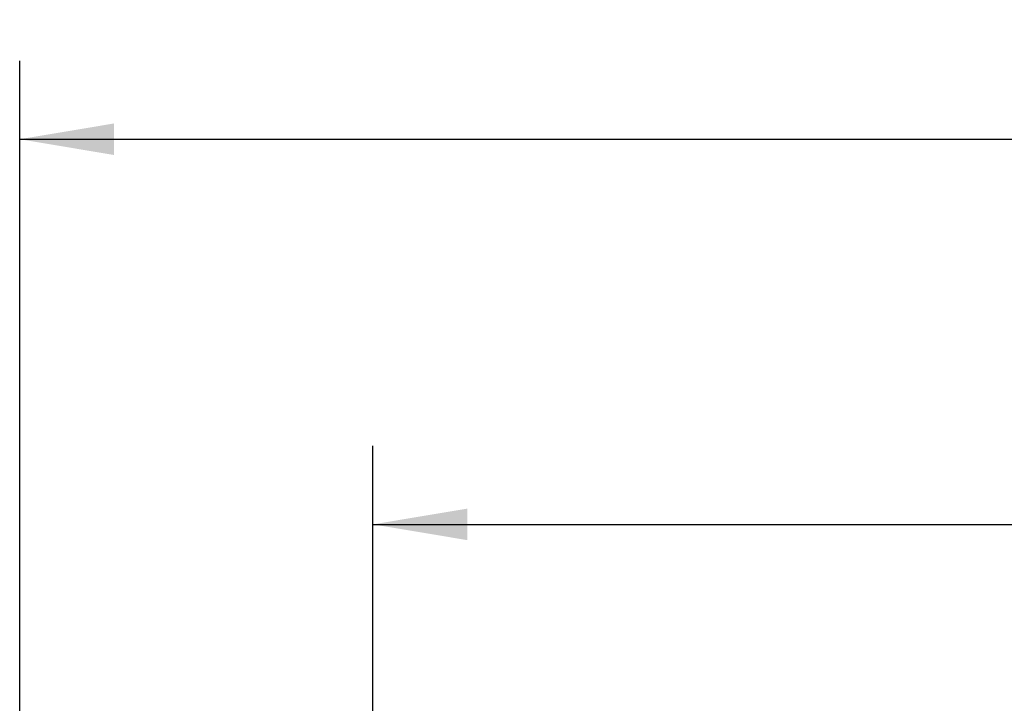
# Model space of a CAD drawing. Header units: millimetres. Extents: x 57 to 226, y 10 to 254.
# Tile 6 of 13: x 71 to 102, y 232 to 253. Entities that reach past the tile are written whole.
import ezdxf
from ezdxf.enums import TextEntityAlignment as Align

# ---------------------------------------------------------------- set-up
doc = ezdxf.new("R2010")
doc.units = ezdxf.units.MM
doc.header["$LTSCALE"] = 23.1
doc.layers.get('0').update_dxf_attribs({"linetype": 'CONTINUOUS'})
doc.layers.add('51__DRAFT_DIMS', color=7, linetype='CONTINUOUS')
doc.styles.get("Standard").update_dxf_attribs({"font": 'simfang.ttf'})
doc.dimstyles.new('DIMSTYLE_1', dxfattribs={"dimtxt": 3, "dimasz": 3, "dimexe": 2.5, "dimexo": 0.5, "dimgap": 0.75, "dimtad": 1, "dimlfac": 2, "dimdsep": 46, "dimtxsty": 'STANDARD', "dimblk": '_FILLED', "dimblk1": '_FILLED', "dimblk2": '_FILLED', "dimcen": 0.09, "dimclrt": 3, "dimazin": 2, "dimtp": 0.5, "dimtm": 0.5, "dimtfac": 1, "dimtofl": 0, "dimtmove": 0, "dimatfit": 3, "dimldrblk": '_FILLED', "dimfxl": 1, "dimtolj": 1, "dimarcsym": 0})

# ---------------------------------------------------------------- blocks, each defined once
blk = doc.blocks.new('_FILLED')
at = {"color": 0, "linetype": 'ByBlock'}
blk.add_solid([(0, 0), (-1, 0.167), (-1, -0.167)], dxfattribs=at)
blk = doc.blocks.new('*D1')
at = {"layer": '51__DRAFT_DIMS', "color": 4}
for p, q in [((70.667, 227.664), (70.667, 252.17)), ((185.667, 227.665), (185.667, 252.17)), ((70.667, 249.67), (128.167, 249.67)), ((185.667, 249.67), (128.167, 249.67))]:
    blk.add_line(p, q, dxfattribs=at)
at = {"layer": '51__DRAFT_DIMS', "color": 4, "xscale": 3, "yscale": 3, "zscale": 3, "rotation": 180}
blk.add_blockref('_FILLED', (70.667, 249.67), dxfattribs=at)
at = {"layer": '51__DRAFT_DIMS', "color": 4, "xscale": 3, "yscale": 3, "zscale": 3}
blk.add_blockref('_FILLED', (185.667, 249.67), dxfattribs=at)
at = {"layer": '51__DRAFT_DIMS', "color": 3}
blk.add_text('230', height=3, dxfattribs=at).set_placement((130.167, 250.42), align=Align.CENTER)
blk = doc.blocks.new('*D2')
at = {"layer": '51__DRAFT_DIMS', "color": 4}
for p, q in [((81.917, 226.965), (81.917, 239.913)), ((174.417, 226.965), (174.417, 239.913)), ((81.917, 237.413), (128.167, 237.413)), ((174.417, 237.413), (128.167, 237.413))]:
    blk.add_line(p, q, dxfattribs=at)
at = {"layer": '51__DRAFT_DIMS', "color": 4, "xscale": 3, "yscale": 3, "zscale": 3, "rotation": 180}
blk.add_blockref('_FILLED', (81.917, 237.413), dxfattribs=at)
at = {"layer": '51__DRAFT_DIMS', "color": 4, "xscale": 3, "yscale": 3, "zscale": 3}
blk.add_blockref('_FILLED', (174.417, 237.413), dxfattribs=at)
at = {"layer": '51__DRAFT_DIMS', "color": 3}
blk.add_text('185', height=3, dxfattribs=at).set_placement((130.167, 238.163), align=Align.CENTER)

msp = doc.modelspace()

# ---------------------------------------------------------------- dimensions: what is measured, and where the dimension line sits
at = {"layer": '51__DRAFT_DIMS', "color": 4}
for base, p1, p2, picture, middle in [((185.6674, 249.6705), (70.6674, 227.1641), (185.6674, 227.165), '*D1', (130.1674, 249.6705)), ((174.4174, 237.4132), (81.9174, 226.4645), (174.4174, 226.4645), '*D2', (130.1674, 237.4132))]:
    dim = msp.add_linear_dim(base=base, p1=p1, p2=p2, text='%%c<>', dimstyle='DIMSTYLE_1', dxfattribs=at)
    dim.commit()
    dim.dimension.update_dxf_attribs({"geometry": picture, "text_midpoint": middle, "dimtype": 160})

doc.saveas('drawing.dxf')
